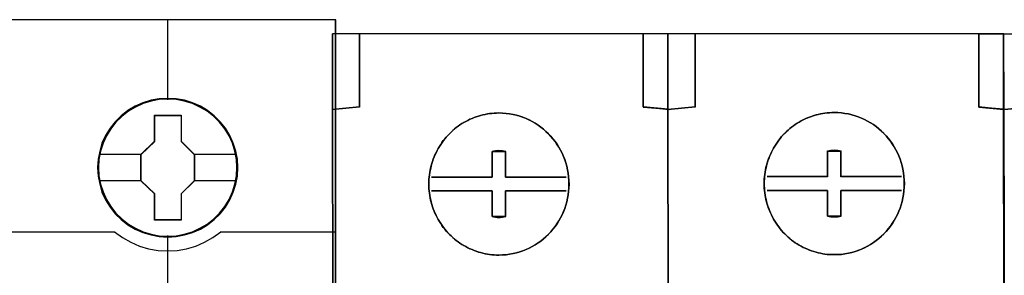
# Model space of a CAD drawing. Header units: millimetres. Extents: x 203 to 3426, y 719 to 2381.
# Tile 66 of 185: x 2540.58 to 2546.04, y 1118.3 to 1119.71. Entities that reach past the tile are written whole.
import ezdxf

# ---------------------------------------------------------------- set-up
doc = ezdxf.new("R2010")
doc.units = ezdxf.units.MM
doc.layers.add('45', color=7, linetype='Continuous')

# ---------------------------------------------------------------- blocks, each defined once
blk = doc.blocks.new('ON300 T1+T2 - 4P')
at = {"layer": '45', "color": 7}
for points in [[(17.97835, 22.914696), (17.972916, 37.108786), (16.636172, 37.224364), (16.636172, 40.11932), (16.636172, 41.137508), (-0.024218, 41.143012), (-0.024218, 41.143012), (-0.024218, 37.11429), (-0.018784, 22.925703)], [(35.970167, 22.909305), (35.964733, 37.101998), (34.627994, 37.217565), (34.627994, 40.112236), (34.627994, 41.130324), (17.962225, 41.135827), (17.962225, 41.135827), (17.962225, 37.107501), (17.967659, 22.920311)], [(52.630571, 41.124935), (35.954042, 41.130438), (35.96491, 37.085875), (35.99208, 22.921649)]]:
    blk.add_lwpolyline(points, dxfattribs=at)
at = {"layer": '45', "color": 59}
for points in [[(-0.008093, 22.92681), (-0.024218, 41.143012), (-0.008093, 22.92681)], [(17.97835, 22.921421), (17.962225, 41.135827), (17.97835, 22.921421)], [(17.97835, 22.916033), (17.962225, 41.135827), (17.97835, 22.916033)], [(35.954042, 41.130438), (71.959178, 41.108883), (35.954042, 41.130438)], [(35.970167, 22.910644), (35.954042, 41.130438), (35.970167, 22.910644)]]:
    blk.add_lwpolyline(points, close=True, dxfattribs=at)
at = {"layer": '45', "color": 7}
for points in [[(1.421649, 40.108348), (1.421649, 41.125049), (1.421649, 40.108348)], [(16.627441, 40.115732), (16.627441, 37.215352), (17.972975, 37.099558), (17.972975, 41.135827), (16.627441, 41.135827), (16.627441, 40.115732)], [(16.627441, 41.130438), (16.627441, 40.102959), (16.627441, 41.130438)], [(16.631024, 40.114409), (16.631024, 37.220484), (17.969392, 37.104947), (17.969392, 41.132234), (16.631024, 41.132234), (16.631024, 40.114409)], [(19.411675, 40.102959), (19.411675, 41.11966), (19.411675, 40.102959)], [(34.619258, 40.110343), (34.619258, 37.209964), (35.964792, 37.094169), (35.964792, 41.130438), (34.619258, 41.130438), (34.619258, 40.110343)], [(34.619258, 41.130438), (34.619258, 40.102959), (34.619258, 41.130438)], [(34.622841, 40.10902), (34.622841, 37.215095), (35.961209, 37.099558), (35.961209, 41.126845), (34.622841, 41.126845), (34.622841, 40.10902)], [(1.421649, 37.216317), (1.421649, 40.119125), (1.421649, 37.216317)], [(16.627441, 37.291761), (16.627441, 40.196366), (16.627441, 37.291761)], [(19.411675, 37.209132), (19.411675, 40.113737), (19.411675, 37.209132)], [(34.619258, 37.209132), (34.619258, 40.113737), (34.619258, 37.209132)], [(1.430608, 37.225298), (-0.029593, 37.08878), (1.430608, 37.225298)], [(16.654315, 37.219909), (18.015975, 37.094169), (16.654315, 37.219909)], [(19.422425, 37.219909), (17.962225, 37.083391), (19.422425, 37.219909)], [(34.619258, 37.219909), (35.980917, 37.094169), (34.619258, 37.219909)], [(37.424993, 37.214521), (35.964792, 37.078002), (37.424993, 37.214521)], [(5.64147, 34.99604), (5.706732, 35.106209), (5.777433, 35.210869), (5.848133, 35.31553), (5.918834, 35.420191), (6.000411, 35.513834), (6.07655, 35.612987), (6.163566, 35.701122), (6.245143, 35.789257), (6.332159, 35.877393), (6.424614, 35.96002), (6.517068, 36.042646), (6.614961, 36.119765), (6.712854, 36.191375), (6.810747, 36.262985), (6.914078, 36.329086), (7.01741, 36.389679), (7.12618, 36.450272), (7.234949, 36.505357), (7.343719, 36.560441), (7.457928, 36.610017), (7.566698, 36.654085), (7.686345, 36.698153), (7.800553, 36.736712), (7.9202, 36.769763), (8.034408, 36.797305), (8.154055, 36.824847), (8.279141, 36.846881), (8.398787, 36.868915), (8.523873, 36.879932), (8.648958, 36.890949), (8.774044, 36.896457), (8.899129, 36.901966), (9.089476, 36.896457), (9.279824, 36.879932), (9.470171, 36.857898), (9.65508, 36.824847), (9.839989, 36.78078), (10.01402, 36.731203), (10.188052, 36.67061), (10.362084, 36.604509), (10.525239, 36.527391), (10.688394, 36.439255), (10.84611, 36.35112), (10.998388, 36.251968), (11.145227, 36.147307), (11.286628, 36.031629), (11.422591, 35.910443), (11.553115, 35.783749), (11.6782, 35.651546), (11.797847, 35.513834), (11.912055, 35.370615), (12.015387, 35.221886), (12.11328, 35.067649), (12.200296, 34.907904), (12.287311, 34.742651), (12.36345, 34.577397), (12.428712, 34.401126), (12.488536, 34.224856), (12.537482, 34.048585), (12.58099, 33.861297), (12.613621, 33.67401), (12.635375, 33.481214), (12.651691, 33.288418), (12.657129, 33.095622), (12.651691, 32.897317), (12.635375, 32.704521), (12.613621, 32.517234), (12.58099, 32.329946), (12.537482, 32.142659), (12.488536, 31.96088), (12.428712, 31.784609), (12.36345, 31.613847), (12.287311, 31.443085), (12.200296, 31.277831), (12.11328, 31.123594), (12.015387, 30.963849), (11.912055, 30.815121), (11.797847, 30.671901), (11.6782, 30.534189), (11.553115, 30.401987), (11.422591, 30.275292), (11.286628, 30.159614), (11.145227, 30.043937), (10.998388, 29.939276), (10.84611, 29.840124), (10.688394, 29.74648), (10.525239, 29.663853), (10.362084, 29.586735), (10.188052, 29.520633), (10.01402, 29.46004), (9.839989, 29.410464), (9.65508, 29.366397), (9.470171, 29.333346), (9.279824, 29.305804), (9.089476, 29.294787), (8.899129, 29.289278), (8.774044, 29.289278), (8.648958, 29.294787), (8.523873, 29.305804), (8.398787, 29.322329), (8.279141, 29.338854), (8.154055, 29.360888), (8.034408, 29.38843), (7.9202, 29.421481), (7.800553, 29.454532), (7.686345, 29.493091), (7.566698, 29.537159), (7.457928, 29.581226), (7.343719, 29.630803), (7.234949, 29.680379), (7.12618, 29.740972), (7.01741, 29.796056), (6.914078, 29.862158), (6.810747, 29.928259), (6.712854, 29.999869), (6.614961, 30.071479), (6.517068, 30.148597), (6.424614, 30.225716), (6.332159, 30.313851), (6.245143, 30.396478), (6.163566, 30.484613), (6.07655, 30.578257), (6.000411, 30.671901), (5.918834, 30.771053), (5.848133, 30.870205), (5.777433, 30.974866), (5.706732, 31.085035), (5.64147, 31.189696), (5.581647, 31.305373), (5.527262, 31.415543), (5.472877, 31.53122), (5.423931, 31.646898), (5.380423, 31.762575), (5.336915, 31.878253), (5.298845, 31.999439), (5.266214, 32.115117), (5.239022, 32.236303), (5.211829, 32.357489), (5.190075, 32.478675), (5.17376, 32.605369), (5.157444, 32.726555), (5.146567, 32.847741), (5.141129, 32.968927), (5.141129, 33.095622), (5.141129, 33.216808), (5.146567, 33.343502), (5.157444, 33.464689), (5.17376, 33.585875), (5.190075, 33.707061), (5.211829, 33.828247), (5.239022, 33.949433), (5.266214, 34.070619), (5.298845, 34.191805), (5.336915, 34.307482), (5.380423, 34.428668), (5.423931, 34.544346), (5.472877, 34.660024), (5.527262, 34.775701), (5.581647, 34.88587), (5.64147, 34.99604)], [(8.899129, 29.289278), (9.089476, 29.294787), (9.279824, 29.305804), (9.470171, 29.333346), (9.65508, 29.366397), (9.839989, 29.410464), (10.01402, 29.46004), (10.188052, 29.520633), (10.362084, 29.586735), (10.525239, 29.663853), (10.688394, 29.74648), (10.84611, 29.840124), (10.998388, 29.939276), (11.145227, 30.043937), (11.286628, 30.159614), (11.422591, 30.275292), (11.553115, 30.401987), (11.6782, 30.534189), (11.797847, 30.671901), (11.912055, 30.815121), (12.015387, 30.963849), (12.11328, 31.123594), (12.200296, 31.277831), (12.287311, 31.443085), (12.36345, 31.613847), (12.428712, 31.784609), (12.488536, 31.96088), (12.537482, 32.142659), (12.58099, 32.329946), (12.613621, 32.517234), (12.635375, 32.704521), (12.651691, 32.897317), (12.657129, 33.095622), (12.651691, 33.288418), (12.635375, 33.481214), (12.613621, 33.67401), (12.58099, 33.861297), (12.537482, 34.048585), (12.488536, 34.224856), (12.428712, 34.401126), (12.36345, 34.577397), (12.287311, 34.742651), (12.200296, 34.907904), (12.11328, 35.067649), (12.015387, 35.221886), (11.912055, 35.370615), (11.797847, 35.513834), (11.6782, 35.651546), (11.553115, 35.783749), (11.422591, 35.910443), (11.286628, 36.031629), (11.145227, 36.147307), (10.998388, 36.251968), (10.84611, 36.35112), (10.688394, 36.439255), (10.525239, 36.527391), (10.362084, 36.604509), (10.188052, 36.67061), (10.01402, 36.731203), (9.839989, 36.78078), (9.65508, 36.824847), (9.470171, 36.857898), (9.279824, 36.879932), (9.089476, 36.896457), (8.899129, 36.901966), (8.774044, 36.896457), (8.648958, 36.890949), (8.523873, 36.879932), (8.398787, 36.868915), (8.279141, 36.846881), (8.154055, 36.824847), (8.034408, 36.797305), (7.9202, 36.769763), (7.800553, 36.736712), (7.686345, 36.698153), (7.566698, 36.654085), (7.457928, 36.610017), (7.343719, 36.560441), (7.234949, 36.505357), (7.12618, 36.450272), (7.01741, 36.389679), (6.914078, 36.329086), (6.810747, 36.262985), (6.712854, 36.191375), (6.614961, 36.119765), (6.517068, 36.042646), (6.424614, 35.96002), (6.332159, 35.877393), (6.245143, 35.789257), (6.163566, 35.701122), (6.07655, 35.612987), (6.000411, 35.513834), (5.918834, 35.420191), (5.848133, 35.31553), (5.777433, 35.210869), (5.706732, 35.106209), (5.64147, 34.99604), (5.581647, 34.88587), (5.527262, 34.775701), (5.472877, 34.660024), (5.423931, 34.544346), (5.380423, 34.428668), (5.336915, 34.307482), (5.298845, 34.191805), (5.266214, 34.070619), (5.239022, 33.949433), (5.211829, 33.828247), (5.190075, 33.707061), (5.17376, 33.585875), (5.157444, 33.464689), (5.146567, 33.343502), (5.141129, 33.216808), (5.141129, 33.095622), (5.141129, 32.968927), (5.146567, 32.847741), (5.157444, 32.726555), (5.17376, 32.605369), (5.190075, 32.478675), (5.211829, 32.357489), (5.239022, 32.236303), (5.266214, 32.115117), (5.298845, 31.999439), (5.336915, 31.878253), (5.380423, 31.762575), (5.423931, 31.646898), (5.472877, 31.53122), (5.527262, 31.415543), (5.581647, 31.305373), (5.64147, 31.189696), (5.706732, 31.085035), (5.777433, 30.974866), (5.848133, 30.870205), (5.918834, 30.771053), (6.000411, 30.671901), (6.07655, 30.578257), (6.163566, 30.484613), (6.245143, 30.396478), (6.332159, 30.313851), (6.424614, 30.225716), (6.517068, 30.148597), (6.614961, 30.071479), (6.712854, 29.999869), (6.810747, 29.928259), (6.914078, 29.862158), (7.01741, 29.796056), (7.12618, 29.740972), (7.234949, 29.680379), (7.343719, 29.630803), (7.457928, 29.581226), (7.566698, 29.537159), (7.686345, 29.493091), (7.800553, 29.454532), (7.9202, 29.421481), (8.034408, 29.38843), (8.154055, 29.360888), (8.279141, 29.338854), (8.398787, 29.322329), (8.523873, 29.305804), (8.648958, 29.294787), (8.774044, 29.289278), (8.899129, 29.289278)], [(8.898233, 29.294667), (9.088354, 29.300168), (9.278474, 29.311169), (9.468595, 29.338672), (9.653283, 29.371676), (9.837971, 29.415682), (10.011796, 29.465188), (10.18562, 29.525695), (10.359445, 29.591703), (10.522405, 29.668712), (10.685365, 29.751222), (10.842894, 29.844733), (10.99499, 29.943745), (11.141655, 30.048257), (11.282887, 30.163771), (11.418687, 30.279285), (11.549056, 30.4058), (11.673992, 30.537816), (11.793496, 30.675332), (11.907568, 30.818349), (12.010777, 30.966867), (12.108553, 31.126386), (12.195465, 31.280405), (12.282377, 31.445424), (12.358425, 31.615945), (12.42361, 31.786465), (12.483362, 31.962486), (12.53225, 32.144008), (12.575706, 32.33103), (12.608298, 32.518053), (12.630026, 32.705075), (12.646322, 32.897598), (12.651754, 33.095622), (12.646322, 33.288145), (12.630026, 33.480668), (12.608298, 33.673191), (12.575706, 33.860213), (12.53225, 34.047236), (12.483362, 34.223257), (12.42361, 34.399278), (12.358425, 34.575299), (12.282377, 34.740319), (12.195465, 34.905338), (12.108553, 35.064858), (12.010777, 35.218876), (11.907568, 35.367394), (11.793496, 35.510411), (11.673992, 35.647927), (11.549056, 35.779943), (11.418687, 35.906458), (11.282887, 36.027473), (11.141655, 36.142987), (10.99499, 36.247499), (10.842894, 36.346511), (10.685365, 36.434521), (10.522405, 36.522532), (10.359445, 36.599541), (10.18562, 36.665549), (10.011796, 36.726056), (9.837971, 36.775562), (9.653283, 36.819568), (9.468595, 36.852571), (9.278474, 36.874574), (9.088354, 36.891076), (8.898233, 36.896577), (8.773297, 36.891076), (8.648361, 36.885575), (8.523424, 36.874574), (8.398488, 36.863573), (8.278984, 36.84157), (8.154047, 36.819568), (8.034543, 36.792064), (7.920471, 36.764561), (7.800967, 36.731557), (7.686894, 36.693052), (7.56739, 36.649047), (7.45875, 36.605042), (7.344677, 36.555536), (7.236037, 36.500529), (7.127397, 36.445523), (7.018757, 36.385016), (6.915548, 36.324508), (6.81234, 36.2585), (6.714564, 36.186992), (6.616788, 36.115483), (6.519011, 36.038474), (6.426667, 35.955964), (6.334323, 35.873454), (6.247411, 35.785444), (6.165931, 35.697433), (6.079018, 35.609423), (6.00297, 35.510411), (5.92149, 35.4169), (5.850874, 35.312387), (5.780258, 35.207875), (5.709642, 35.103362), (5.644457, 34.993349), (5.584705, 34.883336), (5.530385, 34.773323), (5.476065, 34.657809), (5.427177, 34.542295), (5.383721, 34.426781), (5.340265, 34.305767), (5.302241, 34.190253), (5.269648, 34.069238), (5.242488, 33.948224), (5.215328, 33.827209), (5.1936, 33.706195), (5.177304, 33.585181), (5.161008, 33.464166), (5.150144, 33.343152), (5.144712, 33.216636), (5.144712, 33.095622), (5.144712, 32.969107), (5.150144, 32.848092), (5.161008, 32.727078), (5.177304, 32.606063), (5.1936, 32.479548), (5.215328, 32.358534), (5.242488, 32.237519), (5.269648, 32.116505), (5.302241, 32.000991), (5.340265, 31.879976), (5.383721, 31.764463), (5.427177, 31.648949), (5.476065, 31.533435), (5.530385, 31.417921), (5.584705, 31.307908), (5.644457, 31.192394), (5.709642, 31.087882), (5.780258, 30.977869), (5.850874, 30.873356), (5.92149, 30.774344), (6.00297, 30.675332), (6.079018, 30.581821), (6.165931, 30.48831), (6.247411, 30.400299), (6.334323, 30.31779), (6.426667, 30.229779), (6.519011, 30.15277), (6.616788, 30.075761), (6.714564, 30.004252), (6.81234, 29.932743), (6.915548, 29.866736), (7.018757, 29.800728), (7.127397, 29.745721), (7.236037, 29.685214), (7.344677, 29.635708), (7.45875, 29.586202), (7.56739, 29.542197), (7.686894, 29.498191), (7.800967, 29.459687), (7.920471, 29.426683), (8.034543, 29.393679), (8.154047, 29.366176), (8.278984, 29.344173), (8.398488, 29.327671), (8.523424, 29.311169), (8.648361, 29.300168), (8.773297, 29.294667), (8.898233, 29.294667)], [(23.617163, 35.018045), (23.682425, 35.128188), (23.753125, 35.232824), (23.823826, 35.33746), (23.894526, 35.442096), (23.976104, 35.535718), (24.052243, 35.634846), (24.139259, 35.722961), (24.220836, 35.811075), (24.307852, 35.89919), (24.400306, 35.981797), (24.492761, 36.064405), (24.590654, 36.141505), (24.688547, 36.213098), (24.78644, 36.284691), (24.889771, 36.350777), (24.993102, 36.411356), (25.101872, 36.471934), (25.210642, 36.527006), (25.319412, 36.582077), (25.43362, 36.631642), (25.54239, 36.675699), (25.662037, 36.719756), (25.776246, 36.758306), (25.895893, 36.791349), (26.010101, 36.818885), (26.129748, 36.846421), (26.254833, 36.86845), (26.37448, 36.890478), (26.499565, 36.901493), (26.624651, 36.912507), (26.749736, 36.918014), (26.874822, 36.923521), (27.065169, 36.918014), (27.255516, 36.901493), (27.445864, 36.879464), (27.630772, 36.846421), (27.815681, 36.802364), (27.989713, 36.752799), (28.163745, 36.692221), (28.337777, 36.626135), (28.500932, 36.549034), (28.664087, 36.46092), (28.821803, 36.372805), (28.974081, 36.273677), (29.12092, 36.169041), (29.262321, 36.05339), (29.398283, 35.932233), (29.528807, 35.805568), (29.653893, 35.673396), (29.77354, 35.535718), (29.887748, 35.392531), (29.991079, 35.243838), (30.088972, 35.089638), (30.175988, 34.92993), (30.263004, 34.764716), (30.339143, 34.599501), (30.404405, 34.423272), (30.464228, 34.247043), (30.513175, 34.070814), (30.556683, 33.88357), (30.589314, 33.696327), (30.611068, 33.503577), (30.627383, 33.310826), (30.632822, 33.118076), (30.627383, 32.919818), (30.611068, 32.727067), (30.589314, 32.539824), (30.556683, 32.352581), (30.513175, 32.165337), (30.464228, 31.983601), (30.404405, 31.807372), (30.339143, 31.63665), (30.263004, 31.465928), (30.175988, 31.300714), (30.088972, 31.146513), (29.991079, 30.986806), (29.887748, 30.838113), (29.77354, 30.694926), (29.653893, 30.557248), (29.528807, 30.425076), (29.398283, 30.298411), (29.262321, 30.182761), (29.12092, 30.067111), (28.974081, 29.962475), (28.821803, 29.863346), (28.664087, 29.769724), (28.500932, 29.687117), (28.337777, 29.610017), (28.163745, 29.543931), (27.989713, 29.483352), (27.815681, 29.433787), (27.630772, 29.38973), (27.445864, 29.356687), (27.255516, 29.329151), (27.065169, 29.318137), (26.874822, 29.31263), (26.749736, 29.31263), (26.624651, 29.318137), (26.499565, 29.329151), (26.37448, 29.345673), (26.254833, 29.362194), (26.129748, 29.384223), (26.010101, 29.411759), (25.895893, 29.444802), (25.776246, 29.477845), (25.662037, 29.516395), (25.54239, 29.560452), (25.43362, 29.604509), (25.319412, 29.654074), (25.210642, 29.703638), (25.101872, 29.764217), (24.993102, 29.819288), (24.889771, 29.885374), (24.78644, 29.95146), (24.688547, 30.023053), (24.590654, 30.094646), (24.492761, 30.171747), (24.400306, 30.248847), (24.307852, 30.336961), (24.220836, 30.419569), (24.139259, 30.507683), (24.052243, 30.601305), (23.976104, 30.694926), (23.894526, 30.794055), (23.823826, 30.893184), (23.753125, 30.99782), (23.682425, 31.107963), (23.617163, 31.212599), (23.55734, 31.32825), (23.502955, 31.438393), (23.44857, 31.554043), (23.399623, 31.669693), (23.356115, 31.785344), (23.312607, 31.900994), (23.274538, 32.022151), (23.241907, 32.137802), (23.214714, 32.258959), (23.187522, 32.380117), (23.165768, 32.501274), (23.149452, 32.627939), (23.133137, 32.749096), (23.12226, 32.870254), (23.116822, 32.991411), (23.116822, 33.118076), (23.116822, 33.239233), (23.12226, 33.365898), (23.133137, 33.487055), (23.149452, 33.608213), (23.165768, 33.72937), (23.187522, 33.850527), (23.214714, 33.971685), (23.241907, 34.092842), (23.274538, 34.214), (23.312607, 34.32965), (23.356115, 34.450808), (23.399623, 34.566458), (23.44857, 34.682108), (23.502955, 34.797758), (23.55734, 34.907902), (23.617163, 35.018045)], [(26.874822, 29.31263), (27.065169, 29.318137), (27.255516, 29.329151), (27.445864, 29.356687), (27.630772, 29.38973), (27.815681, 29.433787), (27.989713, 29.483352), (28.163745, 29.543931), (28.337777, 29.610017), (28.500932, 29.687117), (28.664087, 29.769724), (28.821803, 29.863346), (28.974081, 29.962475), (29.12092, 30.067111), (29.262321, 30.182761), (29.398283, 30.298411), (29.528807, 30.425076), (29.653893, 30.557248), (29.77354, 30.694926), (29.887748, 30.838113), (29.991079, 30.986806), (30.088972, 31.146513), (30.175988, 31.300714), (30.263004, 31.465928), (30.339143, 31.63665), (30.404405, 31.807372), (30.464228, 31.983601), (30.513175, 32.165337), (30.556683, 32.352581), (30.589314, 32.539824), (30.611068, 32.727067), (30.627383, 32.919818), (30.632822, 33.118076), (30.627383, 33.310826), (30.611068, 33.503577), (30.589314, 33.696327), (30.556683, 33.88357), (30.513175, 34.070814), (30.464228, 34.247043), (30.404405, 34.423272), (30.339143, 34.599501), (30.263004, 34.764716), (30.175988, 34.92993), (30.088972, 35.089638), (29.991079, 35.243838), (29.887748, 35.392531), (29.77354, 35.535718), (29.653893, 35.673396), (29.528807, 35.805568), (29.398283, 35.932233), (29.262321, 36.05339), (29.12092, 36.169041), (28.974081, 36.273677), (28.821803, 36.372805), (28.664087, 36.46092), (28.500932, 36.549034), (28.337777, 36.626135), (28.163745, 36.692221), (27.989713, 36.752799), (27.815681, 36.802364), (27.630772, 36.846421), (27.445864, 36.879464), (27.255516, 36.901493), (27.065169, 36.918014), (26.874822, 36.923521), (26.749736, 36.918014), (26.624651, 36.912507), (26.499565, 36.901493), (26.37448, 36.890478), (26.254833, 36.86845), (26.129748, 36.846421), (26.010101, 36.818885), (25.895893, 36.791349), (25.776246, 36.758306), (25.662037, 36.719756), (25.54239, 36.675699), (25.43362, 36.631642), (25.319412, 36.582077), (25.210642, 36.527006), (25.101872, 36.471934), (24.993102, 36.411356), (24.889771, 36.350777), (24.78644, 36.284691), (24.688547, 36.213098), (24.590654, 36.141505), (24.492761, 36.064405), (24.400306, 35.981797), (24.307852, 35.89919), (24.220836, 35.811075), (24.139259, 35.722961), (24.052243, 35.634846), (23.976104, 35.535718), (23.894526, 35.442096), (23.823826, 35.33746), (23.753125, 35.232824), (23.682425, 35.128188), (23.617163, 35.018045), (23.55734, 34.907902), (23.502955, 34.797758), (23.44857, 34.682108), (23.399623, 34.566458), (23.356115, 34.450808), (23.312607, 34.32965), (23.274538, 34.214), (23.241907, 34.092842), (23.214714, 33.971685), (23.187522, 33.850527), (23.165768, 33.72937), (23.149452, 33.608213), (23.133137, 33.487055), (23.12226, 33.365898), (23.116822, 33.239233), (23.116822, 33.118076), (23.116822, 32.991411), (23.12226, 32.870254), (23.133137, 32.749096), (23.149452, 32.627939), (23.165768, 32.501274), (23.187522, 32.380117), (23.214714, 32.258959), (23.241907, 32.137802), (23.274538, 32.022151), (23.312607, 31.900994), (23.356115, 31.785344), (23.399623, 31.669693), (23.44857, 31.554043), (23.502955, 31.438393), (23.55734, 31.32825), (23.617163, 31.212599), (23.682425, 31.107963), (23.753125, 30.99782), (23.823826, 30.893184), (23.894526, 30.794055), (23.976104, 30.694926), (24.052243, 30.601305), (24.139259, 30.507683), (24.220836, 30.419569), (24.307852, 30.336961), (24.400306, 30.248847), (24.492761, 30.171747), (24.590654, 30.094646), (24.688547, 30.023053), (24.78644, 29.95146), (24.889771, 29.885374), (24.993102, 29.819288), (25.101872, 29.764217), (25.210642, 29.703638), (25.319412, 29.654074), (25.43362, 29.604509), (25.54239, 29.560452), (25.662037, 29.516395), (25.776246, 29.477845), (25.895893, 29.444802), (26.010101, 29.411759), (26.129748, 29.384223), (26.254833, 29.362194), (26.37448, 29.345673), (26.499565, 29.329151), (26.624651, 29.318137), (26.749736, 29.31263), (26.874822, 29.31263)], [(26.873926, 29.316223), (27.064046, 29.321725), (27.254167, 29.332728), (27.444287, 29.360238), (27.628976, 29.39325), (27.813664, 29.437266), (27.987488, 29.486783), (28.161313, 29.547305), (28.335137, 29.613328), (28.498098, 29.690356), (28.661058, 29.772885), (28.818586, 29.866418), (28.970683, 29.965454), (29.117347, 30.069991), (29.25858, 30.185532), (29.39438, 30.301073), (29.524748, 30.427618), (29.649684, 30.559665), (29.769189, 30.697214), (29.883261, 30.840265), (29.986469, 30.988818), (30.084246, 31.148375), (30.171158, 31.302429), (30.25807, 31.467488), (30.334118, 31.638049), (30.399302, 31.80861), (30.459054, 31.984672), (30.507943, 32.166237), (30.551399, 32.353303), (30.583991, 32.54037), (30.605719, 32.727437), (30.622015, 32.920005), (30.627447, 33.118076), (30.622015, 33.310644), (30.605719, 33.503213), (30.583991, 33.695781), (30.551399, 33.882848), (30.507943, 34.069914), (30.459054, 34.245977), (30.399302, 34.42204), (30.334118, 34.598102), (30.25807, 34.763161), (30.171158, 34.92822), (30.084246, 35.087777), (29.986469, 35.241831), (29.883261, 35.390384), (29.769189, 35.533435), (29.649684, 35.670984), (29.524748, 35.803031), (29.39438, 35.929576), (29.25858, 36.050619), (29.117347, 36.16616), (28.970683, 36.270698), (28.818586, 36.369733), (28.661058, 36.457764), (28.498098, 36.545795), (28.335137, 36.622823), (28.161313, 36.688846), (27.987488, 36.749368), (27.813664, 36.798885), (27.628976, 36.842901), (27.444287, 36.875913), (27.254167, 36.897921), (27.064046, 36.914427), (26.873926, 36.919929), (26.74899, 36.914427), (26.624053, 36.908925), (26.499117, 36.897921), (26.374181, 36.886917), (26.254676, 36.864909), (26.12974, 36.842901), (26.010236, 36.815391), (25.896163, 36.787882), (25.776659, 36.75487), (25.662587, 36.716356), (25.543083, 36.67234), (25.434442, 36.628325), (25.32037, 36.578807), (25.21173, 36.523788), (25.10309, 36.468768), (24.994449, 36.408246), (24.891241, 36.347725), (24.788033, 36.281701), (24.690257, 36.210176), (24.59248, 36.138651), (24.494704, 36.061623), (24.40236, 35.979094), (24.310016, 35.896564), (24.223103, 35.808533), (24.141623, 35.720502), (24.054711, 35.63247), (23.978663, 35.533435), (23.897183, 35.439902), (23.826567, 35.335365), (23.75595, 35.230827), (23.685334, 35.12629), (23.62015, 35.016251), (23.560398, 34.906212), (23.506078, 34.796173), (23.451758, 34.680632), (23.40287, 34.565091), (23.359413, 34.449549), (23.315957, 34.328506), (23.277933, 34.212965), (23.245341, 34.091922), (23.218181, 33.970879), (23.191021, 33.849836), (23.169293, 33.728793), (23.152997, 33.60775), (23.136701, 33.486707), (23.125837, 33.365664), (23.120405, 33.239119), (23.120405, 33.118076), (23.120405, 32.991531), (23.125837, 32.870487), (23.136701, 32.749444), (23.152997, 32.628401), (23.169293, 32.501856), (23.191021, 32.380813), (23.218181, 32.25977), (23.245341, 32.138727), (23.277933, 32.023186), (23.315957, 31.902143), (23.359413, 31.786602), (23.40287, 31.671061), (23.451758, 31.55552), (23.506078, 31.439978), (23.560398, 31.329939), (23.62015, 31.214398), (23.685334, 31.109861), (23.75595, 30.999822), (23.826567, 30.895285), (23.897183, 30.796249), (23.978663, 30.697214), (24.054711, 30.603681), (24.141623, 30.510147), (24.223103, 30.422116), (24.310016, 30.339587), (24.40236, 30.251555), (24.494704, 30.174528), (24.59248, 30.097501), (24.690257, 30.025975), (24.788033, 29.95445), (24.891241, 29.888426), (24.994449, 29.822403), (25.10309, 29.767383), (25.21173, 29.706862), (25.32037, 29.657344), (25.434442, 29.607826), (25.543083, 29.563811), (25.662587, 29.519795), (25.776659, 29.481281), (25.896163, 29.44827), (26.010236, 29.415258), (26.12974, 29.387748), (26.254676, 29.36574), (26.374181, 29.349234), (26.499117, 29.332728), (26.624053, 29.321725), (26.74899, 29.316223), (26.873926, 29.316223)], [(9.267314, 34.834433), (9.173667, 34.855219), (9.085528, 34.869076), (8.991881, 34.876004), (8.898233, 34.882933), (8.804586, 34.876004), (8.710938, 34.869076), (8.617291, 34.855219), (8.529152, 34.834433), (9.267314, 34.834433)], [(8.529152, 33.938083), (8.529152, 34.845211), (8.529152, 33.938083)], [(9.256565, 34.845211), (9.256565, 33.938083), (9.256565, 34.845211)], [(27.243007, 34.855989), (27.14936, 34.876774), (27.061221, 34.890631), (26.967573, 34.89756), (26.873926, 34.904488), (26.780278, 34.89756), (26.686631, 34.890631), (26.592983, 34.876774), (26.504845, 34.855989), (27.243007, 34.855989)], [(26.504845, 33.959639), (26.504845, 34.866766), (26.504845, 33.959639)], [(27.232257, 34.866766), (27.232257, 33.959639), (27.232257, 34.866766)], [(8.529152, 33.948861), (8.529152, 33.458473), (8.529152, 33.948861)], [(9.256565, 33.458473), (9.256565, 33.948861), (9.256565, 33.458473)], [(26.504845, 33.970416), (26.504845, 33.481825), (26.504845, 33.970416)], [(27.232257, 33.481825), (27.232257, 33.970416), (27.232257, 33.481825)], [(8.539902, 33.469251), (5.29342, 33.469251), (8.539902, 33.469251)], [(7.828614, 33.469251), (8.323111, 33.469251), (7.828614, 33.469251)], [(12.499463, 33.469251), (9.256565, 33.469251), (12.499463, 33.469251)], [(26.515594, 33.490806), (23.269112, 33.490806), (26.515594, 33.490806)], [(25.804307, 33.490806), (26.298804, 33.490806), (25.804307, 33.490806)], [(30.475156, 33.490806), (27.232257, 33.490806), (30.475156, 33.490806)], [(8.539902, 32.732771), (5.29342, 32.732771), (8.539902, 32.732771)], [(7.828614, 32.732771), (8.323111, 32.732771), (7.828614, 32.732771)], [(8.529152, 32.727382), (8.529152, 32.23879), (8.529152, 32.727382)], [(12.504838, 32.732771), (9.256565, 32.732771), (12.504838, 32.732771)], [(9.256565, 32.23879), (9.256565, 32.732771), (9.256565, 32.23879)], [(9.419605, 32.732771), (9.485897, 32.732771), (9.419605, 32.732771)], [(26.515594, 32.754326), (23.269112, 32.754326), (26.515594, 32.754326)], [(25.804307, 32.754326), (26.298804, 32.754326), (25.804307, 32.754326)], [(26.504845, 32.748937), (26.504845, 32.260346), (26.504845, 32.748937)], [(30.480531, 32.754326), (27.232257, 32.754326), (30.480531, 32.754326)], [(27.232257, 32.260346), (27.232257, 32.754326), (27.232257, 32.260346)], [(27.395298, 32.754326), (27.459798, 32.754326), (27.395298, 32.754326)], [(8.529152, 31.347829), (8.529152, 32.249568), (8.529152, 31.347829)], [(9.256565, 32.249568), (9.256565, 31.347829), (9.256565, 32.249568)], [(26.504845, 31.369385), (26.504845, 32.271124), (26.504845, 31.369385)], [(27.232257, 32.271124), (27.232257, 31.369385), (27.232257, 32.271124)], [(8.529152, 31.356811), (8.617291, 31.336025), (8.710938, 31.322168), (8.804586, 31.308311), (8.898233, 31.308311), (8.991881, 31.308311), (9.085528, 31.322168), (9.173667, 31.336025), (9.267314, 31.356811), (8.529152, 31.356811)], [(26.504845, 31.380163), (26.592983, 31.358607), (26.686631, 31.344237), (26.780278, 31.329866), (26.873926, 31.329866), (26.967573, 31.329866), (27.061221, 31.344237), (27.14936, 31.358607), (27.243007, 31.380163), (26.504845, 31.380163)]]:
    blk.add_lwpolyline(points, close=True, dxfattribs=at)
blk = doc.blocks.new('S304 TX3')
at = {"layer": '45', "color": 7}
for points in [[(35.981761, 41.02555), (17.978145, 41.02555), (-0.014334, 41.02555), (-0.014334, -41.02555), (17.978145, -41.02555), (35.981761, -41.02555), (53.990945, -41.02555), (71.983424, -41.02555), (71.983424, 41.02555), (53.990945, 41.02555), (35.981761, 41.02555)], [(66.730284, 33.103003), (66.707921, 33.55033), (66.635241, 33.992135), (66.48429, 34.422895), (66.305385, 34.831564), (66.070573, 35.223666), (65.791035, 35.560542), (65.46677, 35.880851), (65.10337, 36.156979), (64.734379, 36.394449), (64.30389, 36.576693), (63.878991, 36.709235), (63.426139, 36.786551), (62.973286, 36.814164), (62.526024, 36.786551), (62.084354, 36.709235), (61.637092, 36.576693), (61.228966, 36.394449), (60.843202, 36.156979), (60.485393, 35.880851), (60.149947, 35.560542), (59.892771, 35.223666), (59.646778, 34.831564), (59.451101, 34.422895), (59.333694, 33.992135), (59.244242, 33.55033), (59.210697, 33.103003), (59.244242, 32.655675), (59.333694, 32.219393), (59.451101, 31.794156), (59.646778, 31.379964), (59.892771, 30.993385), (60.149947, 30.634418), (60.485393, 30.319632), (60.843202, 30.043504), (61.228966, 29.817079), (61.637092, 29.634835), (62.084354, 29.496771), (62.526024, 29.40841), (62.973286, 29.386319), (63.426139, 29.40841), (63.878991, 29.496771), (64.30389, 29.634835), (64.734379, 29.817079), (65.10337, 30.043504), (65.46677, 30.319632), (65.791035, 30.634418), (66.070573, 30.993385), (66.305385, 31.379964), (66.48429, 31.794156), (66.635241, 32.219393), (66.707921, 32.655675), (66.730284, 33.103003)], [(66.730284, 33.103003), (66.707921, 33.55033), (66.635241, 33.992135), (66.48429, 34.422895), (66.305385, 34.831564), (66.070573, 35.223666), (65.791035, 35.560542), (65.46677, 35.880851), (65.10337, 36.156979), (64.734379, 36.394449), (64.30389, 36.576693), (63.878991, 36.709235), (63.426139, 36.786551), (62.973286, 36.814164), (62.526024, 36.786551), (62.084354, 36.709235), (61.637092, 36.576693), (61.228966, 36.394449), (60.843202, 36.156979), (60.485393, 35.880851), (60.149947, 35.560542), (59.892771, 35.223666), (59.646778, 34.831564), (59.451101, 34.422895), (59.333694, 33.992135), (59.244242, 33.55033), (59.210697, 33.103003), (59.244242, 32.655675), (59.333694, 32.219393), (59.451101, 31.794156), (59.646778, 31.379964), (59.892771, 30.993385), (60.149947, 30.634418), (60.485393, 30.319632), (60.843202, 30.043504), (61.228966, 29.817079), (61.637092, 29.634835), (62.084354, 29.496771), (62.526024, 29.40841), (62.973286, 29.386319), (63.426139, 29.40841), (63.878991, 29.496771), (64.30389, 29.634835), (64.734379, 29.817079), (65.10337, 30.043504), (65.46677, 30.319632), (65.791035, 30.634418), (66.070573, 30.993385), (66.305385, 31.379964), (66.48429, 31.794156), (66.635241, 32.219393), (66.707921, 32.655675), (66.730284, 33.103003)], [(66.714159, 33.102093), (66.691887, 33.547582), (66.619501, 33.987571), (66.469162, 34.41656), (66.290982, 34.82355), (66.05712, 35.21404), (65.778714, 35.549532), (65.455763, 35.868524), (65.093835, 36.143517), (64.726338, 36.380011), (64.297593, 36.561506), (63.874415, 36.693503), (63.423397, 36.770501), (62.972379, 36.798), (62.526929, 36.770501), (62.087047, 36.693503), (61.641597, 36.561506), (61.235124, 36.380011), (60.850923, 36.143517), (60.494563, 35.868524), (60.160476, 35.549532), (59.904342, 35.21404), (59.659344, 34.82355), (59.46446, 34.41656), (59.347529, 33.987571), (59.258439, 33.547582), (59.225031, 33.102093), (59.258439, 32.656605), (59.347529, 32.222116), (59.46446, 31.798626), (59.659344, 31.386137), (59.904342, 31.001146), (60.160476, 30.643655), (60.494563, 30.330163), (60.850923, 30.05517), (61.235124, 29.829676), (61.641597, 29.64818), (62.087047, 29.510684), (62.526929, 29.422686), (62.972379, 29.400687), (63.423397, 29.422686), (63.874415, 29.510684), (64.297593, 29.64818), (64.726338, 29.829676), (65.093835, 30.05517), (65.455763, 30.330163), (65.778714, 30.643655), (66.05712, 31.001146), (66.290982, 31.386137), (66.469162, 31.798626), (66.619501, 32.222116), (66.691887, 32.656605), (66.714159, 33.102093)], [(62.268354, 35.918009), (63.698736, 35.918009), (63.698736, 34.513202), (64.408296, 33.810798), (64.408296, 32.40046), (63.698736, 31.692526), (63.698736, 30.293249), (62.268354, 30.293249), (62.268354, 31.692526), (61.536269, 32.40046), (61.536269, 33.810798), (62.268354, 34.513202), (62.268354, 35.918009)], [(62.268354, 35.918009), (63.698736, 35.918009), (63.698736, 35.918009), (63.698736, 34.513202), (63.698736, 34.513202), (64.408296, 33.810798), (64.408296, 33.810798), (64.408296, 32.40046), (64.408296, 32.40046), (63.698736, 31.692526), (63.698736, 31.692526), (63.698736, 30.293249), (63.698736, 30.293249), (62.268354, 30.293249), (62.268354, 30.293249), (62.268354, 31.692526), (62.268354, 31.692526), (61.536269, 32.40046), (61.536269, 32.40046), (61.536269, 33.810798), (61.536269, 33.810798), (62.268354, 34.513202), (62.268354, 34.513202), (62.268354, 35.918009), (62.268354, 35.918009)], [(62.276259, 35.901846), (63.690579, 35.901846), (63.690579, 34.504664), (64.392171, 33.806073), (64.392171, 32.40339), (63.690579, 31.699298), (63.690579, 30.307616), (62.276259, 30.307616), (62.276259, 31.699298), (61.552394, 32.40339), (61.552394, 33.806073), (62.276259, 34.504664), (62.276259, 35.901846)]]:
    blk.add_lwpolyline(points, close=True, dxfattribs=at)
at = {"layer": '45', "color": 139}
for points in [[(35.981761, 41.02555), (17.978145, 41.02555), (-0.014334, 41.02555), (-0.014334, -41.02555), (17.978145, -41.02555), (35.981761, -41.02555), (53.990945, -41.02555), (71.983424, -41.02555), (71.983424, 41.02555), (53.990945, 41.02555), (35.981761, 41.02555)], [(66.685493, 33.10756), (66.663129, 33.543872), (66.579267, 33.985707), (66.450678, 34.40545), (66.26618, 34.814147), (66.031365, 35.189707), (65.757414, 35.532129), (65.438736, 35.846936), (65.086514, 36.123083), (64.700746, 36.349523), (64.298206, 36.53178), (63.862121, 36.66433), (63.426036, 36.747174), (62.978769, 36.769266), (62.525911, 36.747174), (62.089826, 36.66433), (61.653741, 36.53178), (61.251201, 36.349523), (60.865433, 36.123083), (60.513211, 35.846936), (60.194533, 35.532129), (59.920582, 35.189707), (59.691358, 34.814147), (59.506861, 34.40545), (59.372681, 33.985707), (59.288818, 33.543872), (59.260864, 33.10756), (59.288818, 32.665726), (59.372681, 32.223891), (59.506861, 31.804148), (59.691358, 31.39545), (59.920582, 31.019891), (60.194533, 30.671946), (60.513211, 30.357139), (60.865433, 30.080992), (61.251201, 29.854552), (61.653741, 29.672295), (62.089826, 29.539744), (62.525911, 29.4569), (62.978769, 29.434809), (63.426036, 29.4569), (63.862121, 29.539744), (64.298206, 29.672295), (64.700746, 29.854552), (65.086514, 30.080992), (65.438736, 30.357139), (65.757414, 30.671946), (66.031365, 31.019891), (66.26618, 31.39545), (66.450678, 31.804148), (66.579267, 32.223891), (66.663129, 32.665726), (66.685493, 33.10756)]]:
    blk.add_lwpolyline(points, close=True, dxfattribs=at)
at = {"layer": '45', "color": 59}
blk.add_lwpolyline([(35.981762, 41.011183), (17.985314, 41.011183), (0, 41.011183), (0, -41.011183), (17.985314, -41.011183), (35.981762, -41.011183), (53.983776, -41.011183), (71.969091, -41.011183), (71.969091, 41.011183), (53.983776, 41.011183), (35.981762, 41.011183)], close=True, dxfattribs=at)
at = {"layer": '45', "color": 139}
for points in [[(62.955262, 41.02555), (62.955262, 36.742328)], [(47.794256, 29.66648), (60.162068, 29.66648)], [(60.128026, 29.66648), (60.547946, 29.359381), (60.99586, 29.109152), (61.46617, 28.898732), (61.953277, 28.756557), (62.46278, 28.671252), (62.972282, 28.642817), (63.487384, 28.671252), (63.985689, 28.756557), (64.483993, 28.898732), (64.954304, 29.109152), (65.402218, 29.359381), (65.816539, 29.66648)], [(65.784289, 29.66648), (71.983424, 29.66648)], [(62.955262, 29.461747), (62.955262, 22.215289)]]:
    blk.add_lwpolyline(points, dxfattribs=at)
at = {"layer": '45', "color": 7}
for points in [[(59.282364, 33.822193), (61.57031, 33.822193)], [(64.376046, 33.822193), (66.656826, 33.822193)], [(59.282364, 32.421391), (61.57031, 32.421391)], [(64.376046, 32.421391), (66.656826, 32.421391)]]:
    blk.add_lwpolyline(points, dxfattribs=at)
blk = doc.blocks.new('G$CCC6CD2FA')
at = {"xscale": 0.103478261, "yscale": 0.103478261, "zscale": 0.103478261}
blk.add_blockref('S304 TX3', (-115.4535, 43.782), dxfattribs=at)
at = {"linetype": 'Continuous', "xscale": 0.103478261, "yscale": 0.103478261, "zscale": 0.103478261}
blk.add_blockref('ON300 T1+T2 - 4P', (-108.0208, 43.6921), dxfattribs=at)

msp = doc.modelspace()

# ---------------------------------------------------------------- block references
msp.add_blockref('G$CCC6CD2FA', (2650.3343, 1071.6878))

doc.saveas('drawing.dxf')
